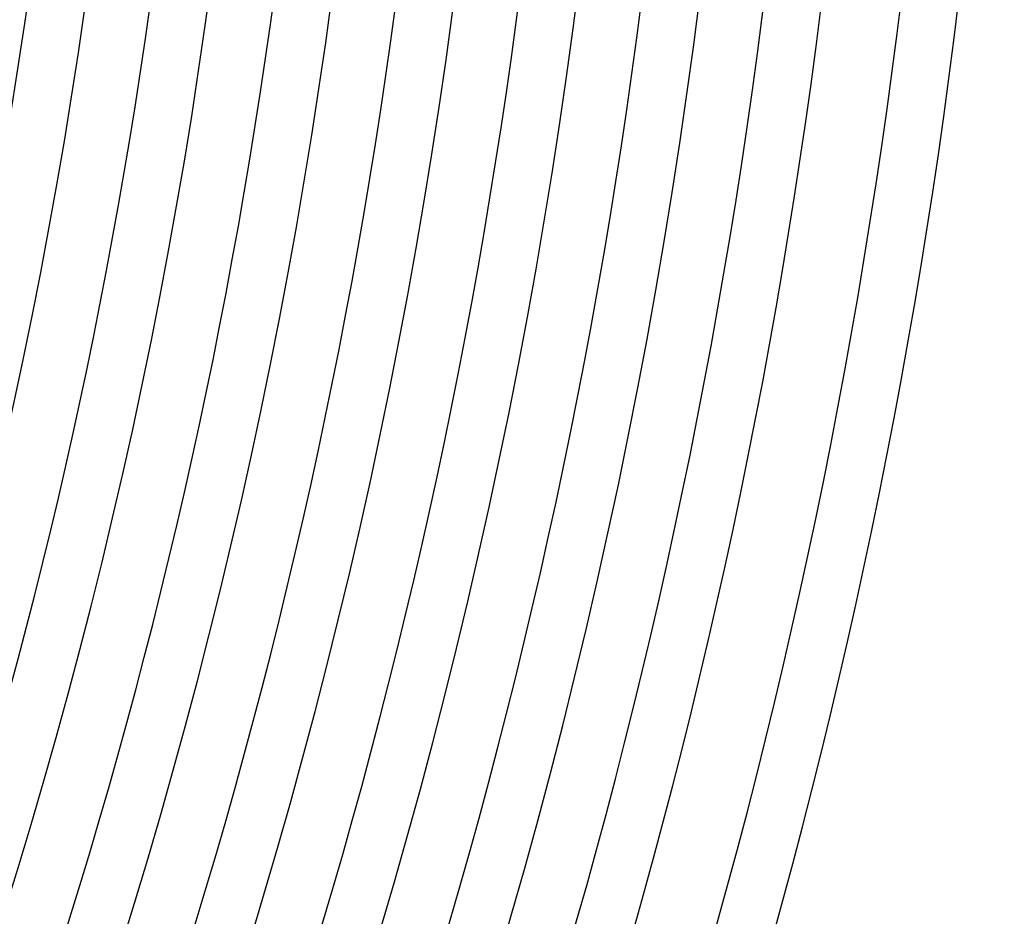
# Model space of a CAD drawing. Header units: millimetres. Extents: x -485 to 485, y -485 to 485.
# Tile 94 of 110: x 371 to 440, y -117 to -54. Entities that reach past the tile are written whole.
import ezdxf

# ---------------------------------------------------------------- set-up
doc = ezdxf.new("R2010")
doc.units = ezdxf.units.MM
doc.layers.add('THICK', color=7, linetype='Continuous')

msp = doc.modelspace()

# ---------------------------------------------------------------- linework, layer by layer
at = {"layer": 'THICK'}
for radius, start, end in [(422, 179.99998, 0), (413.5, 179.99998, 0), (405, 179.99998, 0), (396.5, 179.99998, 0), (388, 179.99998, 0), (379.5, 179.99998, 0), (430.5, 315.06344, 359.93657), (375.5, 315.30517, 359.69484), (384, 315.29841, 359.7016), (392.5, 315.29193, 359.70802), (401, 315.28574, 359.71421), (409.5, 315.27984, 359.72017), (418, 315.27417, 359.72584), (426.5, 315.26867, 359.73134), (436, 315.26283, 359.73718), (440, 315.26007, 359.73988)]:
    msp.add_arc((0, 0), radius, start, end, dxfattribs=at)

doc.saveas('drawing.dxf')
